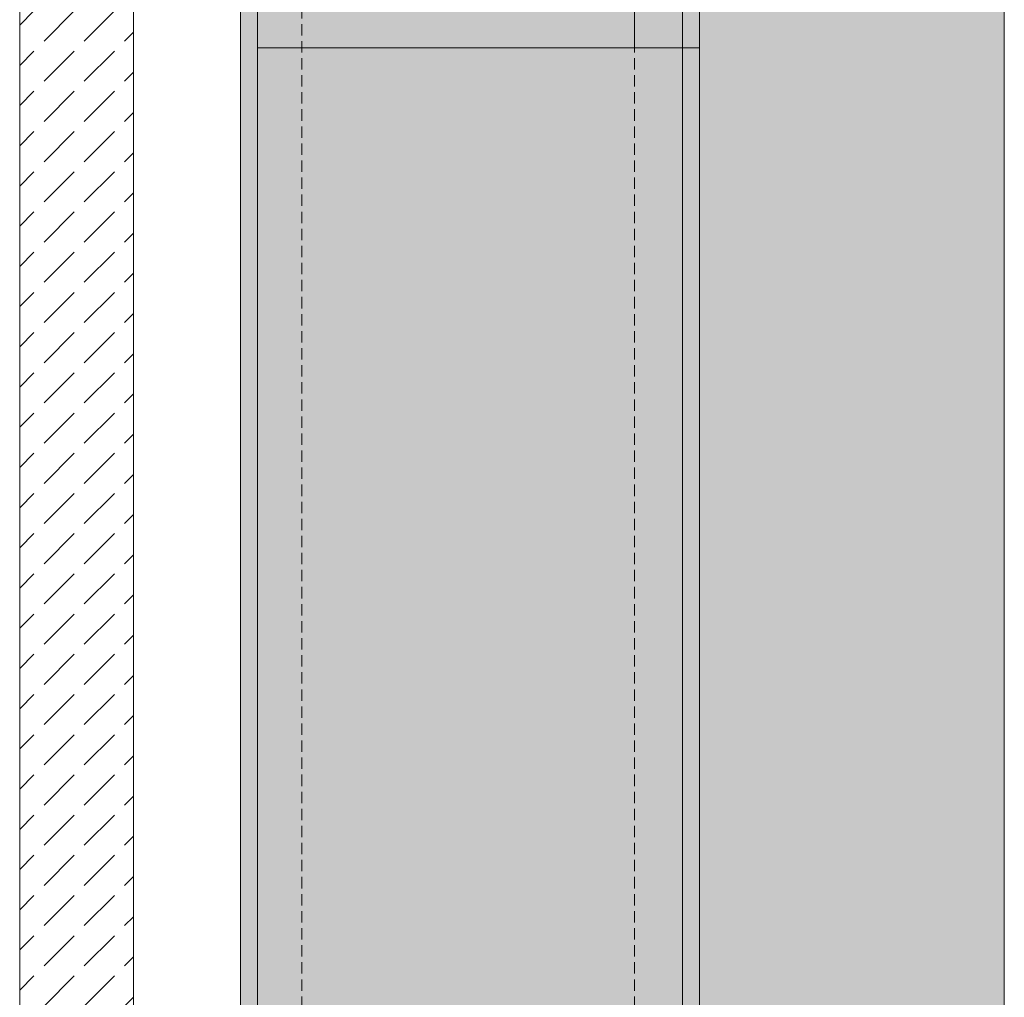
# Model space of a CAD drawing. Extents: x -106507 to -42801, y 48734 to 74234.
# Tile 19 of 69: x -77612 to -75881, y 63655 to 65374. Entities that reach past the tile are written whole.
import ezdxf

# ---------------------------------------------------------------- set-up
doc = ezdxf.new("R2010")
doc.units = 0
doc.header["$MEASUREMENT"] = 0
doc.linetypes.add('Hidden Line', pattern=[30, 20, -10])
for name, color, linetype, lineweight, true_color in [('2D Drafting - General_Pen_No__141', 7, 'Continuous', 0, 0xe8e8e8), ('2D Drafting - General_Pen_No__2', 7, 'Continuous', 15, 0x7f7f7f), ('2D Drafting - General_Pen_No__81', 7, 'Continuous', 20, 0x6a6a6a)]:
    doc.layers.add(name, color=color, linetype=linetype, lineweight=lineweight, true_color=true_color)

msp = doc.modelspace()

# ---------------------------------------------------------------- hatches: boundary and pattern name
at = {"layer": '2D Drafting - General_Pen_No__141', "linetype": 'Continuous'}
msp.add_hatch(color=256, dxfattribs=at).paths.add_polyline_path([(-77224.19, 54036.69), (-76416.58, 54036.69), (-76416.58, 67472.76), (-77224.19, 67472.76)], flags=0)
at = {"layer": '2D Drafting - General_Pen_No__81', "linetype": 'Continuous'}
h = msp.add_hatch(dxfattribs=at)
h.set_pattern_fill('Solid___Dashed', color=256, style=0, pattern_type=2)
h.set_pattern_definition([(45, (0, 0), (-70.71068, 70.71068), []), (45, (-35.36, 35.36), (-70.71068, 70.71068), [75, -25])])
h.paths.add_polyline_path([(-76416.58, 67472.76), (-76416.58, 54036.69), (-75880.8, 54036.69), (-75880.8, 65989.22), (-75880.8, 67472.76)], flags=0)
h = msp.add_hatch(dxfattribs=at)
h.set_pattern_fill('Beton', color=256, style=0, pattern_type=2)
h.set_pattern_definition([(45, (0, 0), (-70.71068, 70.71068), [75, -25]), (45, (7e-15, 70.71), (-70.71068, 70.71068), [75, -25])])
h.paths.add_polyline_path([(-77612.31, 66055.24), (-77412.31, 66055.24), (-77412.31, 60088.14), (-77612.31, 60088.14)], flags=0)

# ---------------------------------------------------------------- linework, layer by layer
at = {"layer": '2D Drafting - General_Pen_No__2', "linetype": 'Continuous'}
for p, q in [((-77224.19, 54036.69), (-77224.19, 67472.76)), ((-77194.19, 54036.69), (-77194.19, 67472.76)), ((-76446.58, 54036.69), (-76446.58, 67472.76)), ((-76416.58, 54036.69), (-76416.58, 67472.76)), ((-75880.8, 54036.69), (-75880.8, 67472.76)), ((-76530.85, 65324.55), (-76530.85, 66865.12)), ((-77194.19, 65324.55), (-76416.58, 65324.55))]:
    msp.add_line(p, q, dxfattribs=at)
at = {"layer": '2D Drafting - General_Pen_No__2', "linetype": 'Hidden Line'}
for p, q in [((-77115.86, 54036.69), (-77115.86, 67472.76)), ((-76530.85, 54036.69), (-76530.85, 65324.55))]:
    msp.add_line(p, q, dxfattribs=at)
at = {"layer": '2D Drafting - General_Pen_No__2', "linetype": 'Continuous', "flags": 128}
for points in [[(-77224.19, 54036.69), (-76416.58, 54036.69), (-76416.58, 67472.76), (-77224.19, 67472.76)], [(-76416.58, 67472.76), (-76416.58, 54036.69), (-75880.8, 54036.69), (-75880.8, 65989.22), (-75880.8, 67472.76)], [(-77612.31, 66055.24), (-77412.31, 66055.24), (-77412.31, 60088.14), (-77612.31, 60088.14)]]:
    msp.add_lwpolyline(points, close=True, dxfattribs=at)

doc.saveas('drawing.dxf')
